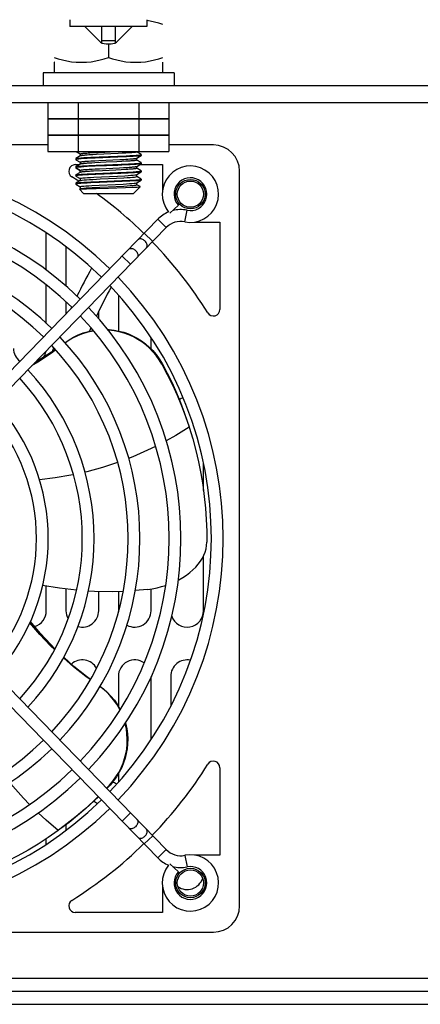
# Model space of a CAD drawing. Header units: millimetres. Extents: x 967 to 2466, y -778 to 1158.
# Tile 44 of 68: x 1739 to 1800, y 798 to 948. Entities that reach past the tile are written whole.
import ezdxf

# ---------------------------------------------------------------- set-up
doc = ezdxf.new("R2010")
doc.units = ezdxf.units.MM
doc.header["$LTSCALE"] = 30.734
doc.layers.get('0').update_dxf_attribs({"linetype": 'CONTINUOUS'})

msp = doc.modelspace()

# ---------------------------------------------------------------- linework, layer by layer
for p, q in [((1746.59, 947.66), (1746.59, 946.6)), ((1758.34, 947.66), (1758.34, 946.6)), ((1758.34, 946.6), (1746.59, 946.6)), ((1748.85, 946.6), (1751.03, 944.42)), ((1751.47, 944.11), (1751.47, 946.6)), ((1753.47, 946.6), (1753.47, 944.11)), ((1753.91, 944.42), (1756.09, 946.6)), ((1753.47, 944.42), (1751.47, 944.42)), ((1752.09, 943.98), (1752.85, 943.98)), ((1752.47, 943.98), (1752.47, 941.9)), ((1744.2, 941.16), (1744.17, 941.16)), ((1744.2, 939.56), (1744.2, 941.16)), ((1760.76, 939.56), (1760.76, 941.16)), ((1762.47, 939.56), (1742.47, 939.56)), ((1742.47, 939.56), (1742.47, 937.56)), ((1762.47, 939.56), (1762.47, 937.56)), ((1847.47, 937.56), (1577.47, 937.56)), ((1577.47, 935.06), (1847.47, 935.06)), ((1743.23, 935.06), (1743.23, 932.56)), ((1747.85, 935.06), (1747.85, 932.56)), ((1757.09, 935.06), (1757.09, 932.56)), ((1761.7, 935.06), (1761.7, 932.56)), ((1761.7, 932.56), (1743.23, 932.56)), ((1743.23, 932.56), (1761.7, 932.56)), ((1743.23, 932.56), (1743.23, 930.06)), ((1747.85, 932.56), (1747.85, 930.06)), ((1757.09, 932.56), (1757.09, 930.06)), ((1761.7, 932.56), (1761.7, 930.06)), ((1761.7, 930.06), (1743.23, 930.06)), ((1743.23, 930.06), (1761.7, 930.06)), ((1743.23, 930.06), (1743.23, 927.56)), ((1747.85, 930.06), (1747.85, 927.56)), ((1757.09, 930.06), (1757.09, 927.56)), ((1761.7, 930.06), (1761.7, 927.56)), ((1743.23, 928.56), (1681.7, 928.56)), ((1768.47, 928.56), (1761.7, 928.56)), ((1743.23, 927.56), (1761.7, 927.56)), ((1747.47, 926.48), (1747.48, 926.5)), ((1747.47, 926.48), (1747.47, 926.34)), ((1747.47, 926.34), (1747.48, 926.32)), ((1748.16, 926.89), (1747.48, 926.5)), ((1747.48, 926.5), (1747.52, 926.51)), ((1747.48, 926.32), (1748.14, 925.94)), ((1747.52, 927.55), (1748.14, 927.19)), ((1748.15, 927.19), (1748.15, 926.88)), ((1748.66, 926.97), (1748.57, 926.96)), ((1748.62, 927.29), (1748.71, 927.3)), ((1748.76, 926.98), (1748.66, 926.97)), ((1748.71, 927.3), (1748.81, 927.31)), ((1748.86, 926.99), (1748.76, 926.98)), ((1748.81, 927.31), (1748.92, 927.32)), ((1749.03, 927), (1748.86, 926.99)), ((1748.92, 927.32), (1749.03, 927.33)), ((1749.03, 927.33), (1749.15, 927.33)), ((1749.22, 927.02), (1749.03, 927)), ((1749.15, 927.33), (1749.35, 927.35)), ((1749.49, 927.04), (1749.22, 927.02)), ((1750.42, 926.56), (1749.22, 926.51)), ((1749.35, 927.35), (1749.63, 927.36)), ((1749.42, 926.1), (1749.79, 926.12)), ((1749.78, 927.05), (1749.49, 927.04)), ((1749.63, 927.36), (1750.18, 927.4)), ((1749.75, 926.68), (1751.03, 926.74)), ((1750.1, 927.07), (1749.78, 927.05)), ((1749.79, 926.12), (1750.36, 926.16)), ((1750.61, 927.1), (1750.1, 927.07)), ((1750.18, 927.4), (1750.88, 927.43)), ((1750.36, 926.16), (1750.98, 926.19)), ((1753.91, 926.71), (1750.42, 926.56)), ((1753.94, 927.26), (1750.61, 927.1)), ((1750.88, 927.43), (1751.92, 927.48)), ((1750.98, 926.19), (1754.21, 926.34)), ((1751.03, 926.74), (1753.85, 926.85)), ((1751.92, 927.48), (1753.59, 927.56)), ((1753.85, 926.85), (1755.15, 926.91)), ((1755.19, 926.76), (1753.91, 926.71)), ((1754.56, 927.29), (1753.94, 927.26)), ((1754.21, 926.34), (1754.82, 926.37)), ((1755.13, 927.32), (1754.56, 927.29)), ((1754.82, 926.37), (1755.13, 926.39)), ((1755.5, 927.34), (1755.13, 927.32)), ((1755.13, 926.39), (1755.43, 926.41)), ((1755.43, 926.41), (1755.7, 926.43)), ((1755.7, 927.36), (1755.5, 927.34)), ((1755.88, 927.37), (1755.7, 927.36)), ((1755.7, 926.43), (1755.89, 926.44)), ((1755.89, 926.12), (1755.7, 926.11)), ((1756, 927.38), (1755.88, 927.37)), ((1755.89, 926.44), (1756.06, 926.45)), ((1756, 926.13), (1755.89, 926.12)), ((1756.11, 927.39), (1756, 927.38)), ((1756.11, 926.14), (1756, 926.13)), ((1756.06, 926.45), (1756.16, 926.46)), ((1756.21, 927.4), (1756.11, 927.39)), ((1756.21, 926.15), (1756.11, 926.14)), ((1756.16, 926.46), (1756.26, 926.47)), ((1756.3, 927.4), (1756.21, 927.4)), ((1756.31, 926.16), (1756.21, 926.15)), ((1756.26, 926.47), (1756.35, 926.48)), ((1756.77, 926.55), (1757.45, 926.95)), ((1756.79, 927.5), (1756.79, 927.56)), ((1757.45, 927.12), (1756.79, 927.51)), ((1756.79, 926.25), (1756.79, 926.55)), ((1757.45, 925.87), (1756.79, 926.26)), ((1757.45, 926.95), (1757.42, 926.93)), ((1757.47, 927.11), (1757.45, 927.12)), ((1757.47, 926.96), (1757.45, 926.95)), ((1757.47, 927.11), (1757.47, 926.96)), ((1747.4, 925.56), (1748.02, 925.56)), ((1747.47, 925.23), (1747.48, 925.25)), ((1747.47, 925.23), (1747.47, 925.09)), ((1747.52, 925.11), (1747.47, 925.09)), ((1748.14, 924.69), (1747.47, 925.09)), ((1747.47, 925.09), (1747.48, 925.07)), ((1748.16, 925.64), (1747.48, 925.25)), ((1747.48, 925.25), (1747.51, 925.26)), ((1747.48, 925.07), (1748.14, 924.69)), ((1747.67, 925.14), (1747.52, 925.11)), ((1748.15, 925.94), (1748.15, 925.63)), ((1748.15, 924.38), (1748.15, 924.69)), ((1748.67, 925.72), (1748.58, 925.71)), ((1748.62, 926.04), (1748.71, 926.05)), ((1748.62, 924.79), (1748.72, 924.8)), ((1748.76, 925.73), (1748.67, 925.72)), ((1748.71, 926.05), (1748.81, 926.06)), ((1748.72, 924.8), (1748.82, 924.81)), ((1748.87, 925.74), (1748.76, 925.73)), ((1748.81, 926.06), (1748.92, 926.07)), ((1748.82, 924.81), (1748.93, 924.82)), ((1749.04, 925.75), (1748.87, 925.74)), ((1748.92, 926.07), (1749.04, 926.08)), ((1748.93, 924.82), (1749.04, 924.83)), ((1749.04, 926.08), (1749.22, 926.09)), ((1749.22, 925.77), (1749.04, 925.75)), ((1749.04, 924.83), (1749.23, 924.84)), ((1750.41, 925.31), (1749.21, 925.26)), ((1749.22, 926.09), (1749.42, 926.1)), ((1749.42, 925.78), (1749.22, 925.77)), ((1749.23, 924.84), (1749.5, 924.86)), ((1749.64, 925.8), (1749.42, 925.78)), ((1749.44, 925.42), (1750.58, 925.47)), ((1749.5, 924.86), (1749.95, 924.88)), ((1749.94, 925.81), (1749.64, 925.8)), ((1750.36, 925.84), (1749.94, 925.81)), ((1749.95, 924.88), (1750.45, 924.91)), ((1751.54, 924.64), (1750.19, 924.58)), ((1752.12, 925.92), (1750.36, 925.84)), ((1753.89, 925.45), (1750.41, 925.31)), ((1750.45, 924.91), (1751.07, 924.94)), ((1750.58, 925.47), (1754.39, 925.63)), ((1751.07, 924.94), (1754.13, 925.09)), ((1753.58, 924.74), (1751.54, 924.64)), ((1753.76, 926), (1752.12, 925.92)), ((1754.4, 924.78), (1753.58, 924.74)), ((1754.48, 926.03), (1753.76, 926)), ((1755.18, 925.51), (1753.89, 925.45)), ((1754.13, 925.09), (1754.74, 925.12)), ((1754.39, 925.63), (1755.52, 925.68)), ((1755.14, 924.82), (1754.4, 924.78)), ((1755.13, 926.07), (1754.48, 926.03)), ((1754.74, 925.12), (1755.06, 925.14)), ((1755.06, 925.14), (1755.36, 925.15)), ((1755.5, 926.09), (1755.13, 926.07)), ((1755.43, 924.84), (1755.14, 924.82)), ((1755.36, 925.15), (1755.64, 925.17)), ((1755.64, 924.85), (1755.43, 924.84)), ((1755.7, 926.11), (1755.5, 926.09)), ((1755.64, 925.17), (1755.83, 925.19)), ((1755.83, 924.86), (1755.64, 924.85)), ((1755.83, 925.19), (1756.01, 925.2)), ((1755.95, 924.87), (1755.83, 924.86)), ((1756.06, 924.88), (1755.95, 924.87)), ((1756.01, 925.2), (1756.12, 925.21)), ((1756.17, 924.89), (1756.06, 924.88)), ((1756.12, 925.21), (1756.22, 925.22)), ((1756.26, 924.9), (1756.17, 924.89)), ((1756.22, 925.22), (1756.31, 925.23)), ((1756.35, 924.91), (1756.26, 924.9)), ((1756.77, 925.3), (1757.45, 925.7)), ((1756.79, 925), (1756.79, 925.3)), ((1757.45, 924.62), (1756.79, 925.01)), ((1757.22, 925.56), (1760.72, 925.56)), ((1757.45, 925.7), (1757.42, 925.68)), ((1757.47, 925.86), (1757.45, 925.87)), ((1757.47, 924.61), (1757.45, 924.62)), ((1757.47, 925.71), (1757.45, 925.7)), ((1757.47, 925.86), (1757.47, 925.71)), ((1760.72, 925.56), (1760.72, 921.67)), ((1747.47, 923.98), (1747.48, 924)), ((1747.47, 923.98), (1747.47, 923.84)), ((1747.47, 923.84), (1747.48, 923.82)), ((1748.16, 924.39), (1747.48, 924)), ((1747.48, 924), (1747.52, 924.01)), ((1747.48, 923.82), (1748.14, 923.44)), ((1748.16, 923.14), (1747.48, 922.75)), ((1748.14, 923.44), (1748.14, 923.14)), ((1748.16, 923.14), (1748.17, 923.15)), ((1748.67, 924.47), (1748.58, 924.46)), ((1748.77, 924.48), (1748.67, 924.47)), ((1748.87, 924.49), (1748.77, 924.48)), ((1748.98, 924.5), (1748.87, 924.49)), ((1749.16, 924.51), (1748.98, 924.5)), ((1749.36, 924.53), (1749.16, 924.51)), ((1749.21, 924.16), (1750.41, 924.21)), ((1749.57, 924.54), (1749.36, 924.53)), ((1750.54, 924.07), (1749.41, 924.02)), ((1749.79, 924.56), (1749.57, 924.54)), ((1750.19, 924.58), (1749.79, 924.56)), ((1750.05, 923.32), (1751.19, 923.38)), ((1750.23, 923.65), (1751.38, 923.71)), ((1750.41, 924.21), (1753.9, 924.36)), ((1754.36, 924.22), (1750.54, 924.07)), ((1751.04, 922.99), (1754.52, 923.13)), ((1751.19, 923.38), (1753.69, 923.49)), ((1751.38, 923.71), (1753.85, 923.82)), ((1753.69, 923.49), (1754.83, 923.55)), ((1753.85, 923.82), (1754.97, 923.88)), ((1753.9, 924.36), (1755.19, 924.41)), ((1755.49, 924.28), (1754.36, 924.22)), ((1754.52, 923.13), (1755.72, 923.19)), ((1756.78, 924.05), (1757.46, 924.45)), ((1756.78, 922.8), (1757.45, 923.2)), ((1756.79, 923.75), (1756.79, 924.05)), ((1757.46, 923.37), (1756.79, 923.76)), ((1757.46, 924.45), (1757.42, 924.43)), ((1757.45, 923.2), (1757.42, 923.18)), ((1757.47, 923.21), (1757.45, 923.2)), ((1757.47, 924.46), (1757.46, 924.45)), ((1757.47, 923.36), (1757.46, 923.37)), ((1757.47, 924.61), (1757.47, 924.46)), ((1757.47, 923.36), (1757.47, 923.21)), ((1772.47, 812.56), (1772.47, 924.56)), ((1747.47, 922.73), (1747.48, 922.75)), ((1747.47, 922.73), (1747.47, 922.58)), ((1747.47, 922.58), (1747.48, 922.57)), ((1747.48, 922.75), (1747.52, 922.76)), ((1747.48, 922.57), (1748.14, 922.19)), ((1748.67, 921.16), (1748.02, 921.81)), ((1748.16, 921.89), (1748.03, 921.81)), ((1748.14, 922.19), (1748.14, 921.88)), ((1749.55, 921.92), (1750.6, 921.95)), ((1749.75, 922.93), (1751.04, 922.99)), ((1751.07, 922.84), (1749.78, 922.78)), ((1749.93, 922.38), (1751.05, 922.44)), ((1749.98, 922.07), (1751.12, 922.12)), ((1750.6, 921.95), (1752.47, 922)), ((1751.05, 922.44), (1753.52, 922.56)), ((1754.55, 922.98), (1751.07, 922.84)), ((1751.12, 922.12), (1753.63, 922.24)), ((1752.47, 922), (1755.05, 922.08)), ((1753.52, 922.56), (1754.68, 922.61)), ((1753.63, 922.24), (1754.79, 922.3)), ((1755.74, 923.04), (1754.55, 922.98)), ((1755.05, 922.08), (1756.08, 922.11)), ((1756.27, 921.16), (1757.31, 922.2)), ((1756.73, 922.79), (1756.78, 922.8)), ((1756.79, 922.5), (1756.79, 922.8)), ((1757.31, 922.21), (1756.79, 922.51)), ((1757.31, 922.2), (1757.31, 922.21)), ((1748.67, 921.16), (1756.27, 921.16)), ((1761.81, 918.15), (1763.13, 919.37)), ((1714.59, 870.58), (1759.98, 917.23)), ((1761.27, 915.97), (1759.98, 917.23)), ((1764.11, 916.85), (1764.47, 918.61)), ((1715.88, 869.33), (1761.27, 915.97)), ((1765.59, 916.81), (1769.47, 916.81)), ((1769.47, 916.81), (1769.47, 903.49)), ((1742.97, 909.47), (1742.97, 915.15)), ((1757.93, 915.11), (1759.22, 913.86)), ((1745.97, 913.05), (1745.97, 907.06)), ((1755.83, 910.38), (1754.54, 911.63)), ((1742.97, 901.35), (1742.97, 907.22)), ((1753.97, 905.68), (1753.97, 900.21)), ((1745.97, 904.64), (1745.97, 902.83)), ((1750.97, 902.06), (1750.97, 903.17)), ((1758.97, 897.56), (1758.97, 899.2)), ((1764.22, 887.19), (1764.76, 885.61)), ((1764.76, 885.61), (1764.78, 885.56)), ((1766.97, 875.9), (1766.97, 880)), ((1715.88, 867.79), (1761.27, 821.15)), ((1714.59, 866.54), (1759.98, 819.89)), ((1766.97, 857.56), (1766.97, 865.92)), ((1742.97, 857.56), (1742.97, 861.33)), ((1745.97, 860.86), (1745.97, 857.56)), ((1750.97, 857.56), (1750.97, 860.47)), ((1753.97, 860.48), (1753.97, 857.56)), ((1758.42, 860.81), (1756.56, 860.63)), ((1758.97, 857.56), (1758.97, 860.89)), ((1753.97, 847.56), (1753.97, 843.01)), ((1758.97, 837.92), (1758.97, 847.54)), ((1761.97, 847.56), (1761.97, 843.05)), ((1769.47, 833.63), (1769.47, 820.31)), ((1753.97, 832.69), (1753.97, 831.44)), ((1752.63, 830.99), (1752.17, 830.5)), ((1752.7, 830.99), (1752.2, 830.47)), ((1754.54, 825.49), (1755.83, 826.74)), ((1744.86, 824.11), (1744.8, 824.06)), ((1746.17, 825.1), (1744.84, 824.09)), ((1745.97, 824.93), (1745.97, 824.07)), ((1742.97, 821.97), (1742.97, 822.8)), ((1759.22, 823.26), (1757.93, 822.01)), ((1759.98, 819.89), (1761.27, 821.15)), ((1764.11, 820.27), (1764.47, 818.51)), ((1769.47, 820.31), (1765.59, 820.31)), ((1763.13, 817.75), (1761.81, 818.97)), ((1760.72, 815.45), (1760.72, 811.56)), ((1760.72, 811.56), (1747.4, 811.56)), ((1656.47, 808.56), (1768.47, 808.56)), ((1488.47, 801.56), (1936.47, 801.56)), ((1475.47, 799.56), (1949.47, 799.56)), ((1475.47, 797.56), (1949.47, 797.56))]:
    msp.add_line(p, q)
for points in [[(1760.77, 946.92), (1760.13, 947.12), (1759.48, 947.29), (1758.82, 947.44), (1758.34, 947.52)], [(1744.17, 941.9), (1744.8, 941.7), (1745.45, 941.53), (1746.11, 941.38), (1746.81, 941.26), (1747.54, 941.19), (1748.32, 941.16)], [(1748.32, 941.16), (1749.09, 941.19), (1749.82, 941.26), (1750.52, 941.38), (1751.18, 941.53), (1751.83, 941.7), (1752.47, 941.9)], [(1752.47, 941.9), (1753.1, 941.7), (1753.75, 941.53), (1754.41, 941.38), (1755.11, 941.26), (1755.84, 941.19), (1756.62, 941.16)], [(1756.62, 941.16), (1757.39, 941.19), (1758.12, 941.26), (1758.82, 941.38), (1759.48, 941.53), (1760.13, 941.7), (1760.77, 941.9)], [(1747.67, 926.39), (1747.52, 926.36), (1747.47, 926.34)], [(1747.52, 926.51), (1747.67, 926.54), (1747.92, 926.57), (1748.26, 926.6), (1748.68, 926.63), (1749.18, 926.65), (1749.75, 926.68)], [(1749.22, 926.51), (1748.71, 926.48), (1748.28, 926.45), (1747.93, 926.42), (1747.67, 926.39)], [(1748.15, 927.2), (1748.15, 927.2), (1748.15, 927.2), (1748.15, 927.21), (1748.16, 927.21), (1748.17, 927.22), (1748.18, 927.22), (1748.2, 927.23), (1748.21, 927.23), (1748.23, 927.23), (1748.25, 927.24), (1748.27, 927.24), (1748.3, 927.25), (1748.33, 927.25), (1748.35, 927.26), (1748.39, 927.26), (1748.42, 927.27), (1748.45, 927.27), (1748.49, 927.27), (1748.53, 927.28), (1748.57, 927.28), (1748.62, 927.29)], [(1748.57, 926.96), (1748.53, 926.96), (1748.49, 926.96), (1748.45, 926.95), (1748.42, 926.95), (1748.39, 926.94), (1748.35, 926.94), (1748.33, 926.93), (1748.3, 926.93), (1748.27, 926.92), (1748.25, 926.92), (1748.23, 926.92), (1748.21, 926.91), (1748.2, 926.91), (1748.18, 926.9), (1748.17, 926.9), (1748.16, 926.89), (1748.16, 926.89)], [(1755.15, 926.91), (1755.73, 926.94), (1756.25, 926.97), (1756.68, 927), (1757.02, 927.03), (1757.27, 927.05)], [(1757.42, 926.93), (1757.27, 926.9), (1757.02, 926.87), (1756.68, 926.85), (1756.25, 926.82), (1755.76, 926.79), (1755.19, 926.76)], [(1756.79, 927.5), (1756.79, 927.5), (1756.79, 927.49), (1756.78, 927.49), (1756.78, 927.49), (1756.77, 927.48), (1756.76, 927.48), (1756.75, 927.47), (1756.73, 927.47), (1756.72, 927.46), (1756.7, 927.46), (1756.68, 927.45), (1756.65, 927.45), (1756.63, 927.45), (1756.6, 927.44), (1756.57, 927.44), (1756.54, 927.43), (1756.5, 927.43), (1756.47, 927.42), (1756.43, 927.42), (1756.39, 927.41), (1756.35, 927.41), (1756.3, 927.4)], [(1756.79, 926.25), (1756.79, 926.24), (1756.78, 926.24), (1756.78, 926.24), (1756.77, 926.23), (1756.76, 926.23), (1756.75, 926.22), (1756.73, 926.22), (1756.72, 926.21), (1756.7, 926.21), (1756.68, 926.2), (1756.65, 926.2), (1756.63, 926.2), (1756.6, 926.19), (1756.57, 926.19), (1756.54, 926.18), (1756.51, 926.18), (1756.47, 926.17), (1756.43, 926.17), (1756.39, 926.16), (1756.35, 926.16), (1756.31, 926.16)], [(1756.35, 926.48), (1756.39, 926.48), (1756.43, 926.49), (1756.47, 926.49), (1756.51, 926.5), (1756.54, 926.5), (1756.57, 926.51), (1756.6, 926.51), (1756.63, 926.52), (1756.65, 926.52), (1756.68, 926.52), (1756.7, 926.53), (1756.72, 926.53), (1756.73, 926.54), (1756.75, 926.54), (1756.76, 926.55), (1756.77, 926.55), (1756.77, 926.55)], [(1757.27, 927.05), (1757.42, 927.08), (1757.47, 927.11)], [(1747.51, 925.26), (1747.64, 925.29), (1747.86, 925.31), (1748.15, 925.34), (1748.52, 925.37), (1748.95, 925.39), (1749.44, 925.42)], [(1749.21, 925.26), (1748.7, 925.23), (1748.27, 925.2), (1747.93, 925.17), (1747.67, 925.14)], [(1748.15, 925.95), (1748.15, 925.95), (1748.15, 925.95), (1748.15, 925.96), (1748.16, 925.96), (1748.17, 925.97), (1748.18, 925.97), (1748.2, 925.98), (1748.21, 925.98), (1748.23, 925.98), (1748.25, 925.99), (1748.27, 925.99), (1748.3, 926), (1748.33, 926), (1748.36, 926.01), (1748.39, 926.01), (1748.42, 926.02), (1748.46, 926.02), (1748.49, 926.03), (1748.53, 926.03), (1748.58, 926.03), (1748.62, 926.04)], [(1748.15, 924.69), (1748.15, 924.7), (1748.15, 924.7), (1748.15, 924.71), (1748.16, 924.71), (1748.17, 924.72), (1748.18, 924.72), (1748.2, 924.73), (1748.21, 924.73), (1748.23, 924.73), (1748.25, 924.74), (1748.28, 924.74), (1748.3, 924.75), (1748.33, 924.75), (1748.36, 924.76), (1748.39, 924.76), (1748.42, 924.77), (1748.46, 924.77), (1748.5, 924.78), (1748.54, 924.78), (1748.58, 924.79), (1748.62, 924.79)], [(1748.58, 925.71), (1748.53, 925.71), (1748.49, 925.71), (1748.46, 925.7), (1748.42, 925.7), (1748.39, 925.69), (1748.36, 925.69), (1748.33, 925.68), (1748.3, 925.68), (1748.27, 925.67), (1748.25, 925.67), (1748.23, 925.67), (1748.21, 925.66), (1748.2, 925.66), (1748.18, 925.65), (1748.17, 925.65), (1748.16, 925.64), (1748.16, 925.64)], [(1757.42, 925.68), (1757.26, 925.65), (1757.02, 925.62), (1756.68, 925.6), (1756.25, 925.57), (1755.75, 925.54), (1755.18, 925.51)], [(1755.52, 925.68), (1756.01, 925.7), (1756.44, 925.73), (1756.8, 925.76), (1757.09, 925.78), (1757.3, 925.81)], [(1756.31, 925.23), (1756.35, 925.23), (1756.4, 925.23), (1756.44, 925.24), (1756.47, 925.24), (1756.51, 925.25), (1756.54, 925.25), (1756.57, 925.26), (1756.6, 925.26), (1756.63, 925.27), (1756.66, 925.27), (1756.68, 925.27), (1756.7, 925.28), (1756.72, 925.28), (1756.73, 925.29), (1756.75, 925.29), (1756.76, 925.3), (1756.77, 925.3), (1756.77, 925.3)], [(1756.79, 925), (1756.79, 925), (1756.78, 924.99), (1756.78, 924.99), (1756.77, 924.98), (1756.76, 924.98), (1756.75, 924.97), (1756.73, 924.97), (1756.72, 924.96), (1756.7, 924.96), (1756.68, 924.96), (1756.66, 924.95), (1756.63, 924.95), (1756.6, 924.94), (1756.57, 924.94), (1756.54, 924.93), (1756.51, 924.93), (1756.47, 924.92), (1756.44, 924.92), (1756.4, 924.91), (1756.35, 924.91)], [(1757.3, 925.81), (1757.42, 925.83), (1757.47, 925.86)], [(1747.64, 923.89), (1747.51, 923.86), (1747.47, 923.84)], [(1747.52, 924.01), (1747.67, 924.04), (1747.93, 924.07), (1748.27, 924.1), (1748.7, 924.13), (1749.21, 924.16)], [(1749.41, 924.02), (1748.92, 923.99), (1748.49, 923.96), (1748.14, 923.94), (1747.85, 923.91), (1747.64, 923.89)], [(1748.14, 923.44), (1748.2, 923.48), (1748.34, 923.5), (1748.57, 923.53), (1748.88, 923.56), (1749.26, 923.59), (1749.71, 923.62), (1750.23, 923.65)], [(1748.58, 924.46), (1748.54, 924.46), (1748.5, 924.46), (1748.46, 924.45), (1748.42, 924.45), (1748.39, 924.44), (1748.36, 924.44), (1748.33, 924.43), (1748.3, 924.43), (1748.28, 924.42), (1748.25, 924.42), (1748.23, 924.42), (1748.21, 924.41), (1748.2, 924.41), (1748.18, 924.4), (1748.17, 924.4), (1748.16, 924.39), (1748.16, 924.39)], [(1748.17, 923.15), (1748.27, 923.17), (1748.47, 923.2), (1748.76, 923.23), (1749.12, 923.26), (1749.55, 923.29), (1750.05, 923.32)], [(1754.83, 923.55), (1755.34, 923.58), (1755.78, 923.61), (1756.15, 923.64), (1756.44, 923.67), (1756.65, 923.7), (1756.76, 923.73), (1756.79, 923.75)], [(1754.97, 923.88), (1755.45, 923.91), (1755.88, 923.94), (1756.23, 923.97), (1756.5, 924), (1756.68, 924.02), (1756.78, 924.05)], [(1755.19, 924.41), (1755.75, 924.44), (1756.25, 924.47), (1756.68, 924.5), (1757.02, 924.52), (1757.26, 924.55)], [(1757.42, 924.43), (1757.29, 924.41), (1757.08, 924.38), (1756.78, 924.35), (1756.42, 924.33), (1755.99, 924.3), (1755.49, 924.28)], [(1755.72, 923.19), (1756.23, 923.22), (1756.66, 923.25), (1757.01, 923.27), (1757.26, 923.3)], [(1757.42, 923.18), (1757.26, 923.15), (1757.01, 923.12), (1756.66, 923.1), (1756.24, 923.07), (1755.74, 923.04)], [(1757.26, 924.55), (1757.42, 924.58), (1757.47, 924.61)], [(1757.26, 923.3), (1757.42, 923.33), (1757.47, 923.36)], [(1747.67, 922.64), (1747.52, 922.61), (1747.47, 922.58)], [(1747.52, 922.76), (1747.67, 922.79), (1747.92, 922.82), (1748.26, 922.85), (1748.68, 922.88), (1749.18, 922.9), (1749.75, 922.93)], [(1749.78, 922.78), (1749.19, 922.76), (1748.69, 922.73), (1748.26, 922.7), (1747.91, 922.67), (1747.67, 922.64)], [(1748.02, 921.81), (1748.02, 921.81), (1748.03, 921.81)], [(1748.03, 921.81), (1748.07, 921.83), (1748.2, 921.85), (1748.43, 921.86), (1748.73, 921.88), (1749.11, 921.9), (1749.55, 921.92)], [(1748.14, 922.19), (1748.15, 922.21), (1748.24, 922.24), (1748.42, 922.27), (1748.69, 922.3), (1749.03, 922.32), (1749.45, 922.35), (1749.93, 922.38)], [(1748.16, 921.89), (1748.25, 921.92), (1748.43, 921.95), (1748.7, 921.98), (1749.06, 922.01), (1749.49, 922.04), (1749.98, 922.07)], [(1754.68, 922.61), (1755.2, 922.64), (1755.65, 922.67), (1756.04, 922.7), (1756.36, 922.73), (1756.59, 922.76), (1756.73, 922.79)], [(1754.79, 922.3), (1755.3, 922.33), (1755.75, 922.36), (1756.12, 922.39), (1756.42, 922.42), (1756.64, 922.45), (1756.76, 922.48), (1756.79, 922.5)], [(1756.08, 922.11), (1756.5, 922.13), (1756.83, 922.15), (1757.08, 922.17), (1757.24, 922.18), (1757.31, 922.2)], [(1758.03, 913.93), (1757.92, 914.02), (1757.81, 914.1), (1757.69, 914.16), (1757.56, 914.21), (1757.44, 914.24), (1757.32, 914.25), (1757.21, 914.24), (1757.11, 914.21), (1757.02, 914.16), (1756.94, 914.1)], [(1755.52, 912.65), (1755.6, 912.71), (1755.69, 912.76), (1755.8, 912.79), (1755.91, 912.8), (1756.03, 912.79), (1756.15, 912.76), (1756.27, 912.71), (1756.39, 912.65), (1756.51, 912.57), (1756.61, 912.48)], [(1758.23, 912.85), (1758.29, 912.92), (1758.33, 913.02), (1758.36, 913.12), (1758.37, 913.23), (1758.35, 913.35), (1758.32, 913.47), (1758.27, 913.59), (1758.21, 913.71), (1758.12, 913.83), (1758.03, 913.93)], [(1756.61, 912.48), (1756.71, 912.37), (1756.79, 912.26), (1756.86, 912.14), (1756.91, 912.02), (1756.94, 911.9), (1756.95, 911.78), (1756.95, 911.67), (1756.92, 911.56), (1756.88, 911.47), (1756.81, 911.39)], [(1745.84, 898.44), (1746.44, 898.85), (1747.11, 899.25), (1747.83, 899.6), (1748.6, 899.9), (1749.39, 900.14), (1750.11, 900.29)], [(1750.19, 900.2), (1750.11, 900.19), (1749.29, 900.01), (1748.48, 899.76), (1747.71, 899.45), (1746.98, 899.09), (1746.31, 898.68), (1745.89, 898.38)], [(1752.35, 900.42), (1752.55, 900.42), (1753.31, 900.34), (1754.05, 900.2), (1754.79, 900), (1755.51, 899.75), (1756.21, 899.44), (1756.86, 899.1), (1757.49, 898.71), (1758.09, 898.26), (1758.68, 897.76), (1759.23, 897.21), (1759.75, 896.6), (1760.22, 895.94), (1760.64, 895.26)], [(1760.61, 895.15), (1760.2, 895.82), (1759.75, 896.46), (1759.25, 897.05), (1758.72, 897.59), (1758.16, 898.08), (1757.56, 898.53), (1756.94, 898.93), (1756.29, 899.29), (1755.58, 899.6), (1754.84, 899.87), (1754.09, 900.08), (1753.32, 900.22), (1752.54, 900.31), (1752.44, 900.31)], [(1744.43, 897.31), (1743.77, 896.82), (1741.78, 895.49), (1740.73, 894.87)], [(1744.36, 897.38), (1743.79, 896.97), (1741.7, 895.63), (1741.2, 895.34)], [(1760.61, 895.15), (1760.62, 895.17), (1760.62, 895.19), (1760.63, 895.21), (1760.63, 895.22), (1760.64, 895.24), (1760.64, 895.26)], [(1760.61, 895.15), (1761.44, 893.59), (1762.22, 892), (1762.94, 890.41), (1763.6, 888.81), (1764.22, 887.19)], [(1760.64, 895.26), (1761.42, 893.78), (1762.16, 892.29), (1762.83, 890.79), (1763.46, 889.29), (1764.03, 887.76), (1764.52, 886.33)], [(1764.78, 885.56), (1762.74, 884.28), (1761.27, 883.47)], [(1764.78, 885.56), (1765.32, 883.77), (1765.8, 882), (1766.21, 880.25), (1766.56, 878.5), (1766.86, 876.73), (1767.09, 874.96), (1767.27, 873.2), (1767.39, 871.45), (1767.45, 869.71), (1767.46, 868)], [(1759.66, 882.62), (1758.44, 882.02), (1756.19, 881.04), (1755.54, 880.79)], [(1753.85, 880.15), (1751.54, 879.4), (1749.15, 878.75), (1748.87, 878.69)], [(1747.11, 878.3), (1746.74, 878.22), (1744.32, 877.81), (1741.92, 877.52)], [(1763.11, 862.23), (1763.2, 862.27), (1763.8, 862.61), (1764.36, 862.98), (1764.89, 863.37), (1765.36, 863.78), (1765.79, 864.21), (1766.17, 864.65), (1766.51, 865.1), (1766.79, 865.56), (1767.02, 866.03), (1767.21, 866.51), (1767.35, 867), (1767.43, 867.5), (1767.46, 868)], [(1747.57, 860.67), (1745, 860.98), (1742.41, 861.43)], [(1754.7, 860.51), (1753.04, 860.45), (1750.34, 860.48), (1749.39, 860.54)], [(1758.42, 860.81), (1759.15, 860.92), (1759.87, 861.06), (1760.57, 861.24), (1761.18, 861.42)], [(1744.22, 851.64), (1743.61, 852.23), (1741.97, 853.95), (1740.45, 855.71)], [(1744.29, 851.77), (1743.66, 852.39), (1742.04, 854.15), (1740.56, 855.94)], [(1749.68, 847.05), (1749.02, 847.52), (1747.14, 849.01), (1745.58, 850.36)], [(1749.71, 847.1), (1749.1, 847.54), (1747.2, 849.07), (1745.63, 850.47)], [(1754.22, 842.45), (1754.15, 842.59), (1753.73, 843.3), (1753.25, 843.98), (1752.73, 844.6), (1752.16, 845.17), (1751.57, 845.68), (1751.15, 845.99)], [(1751.17, 846.03), (1751.69, 845.64), (1752.28, 845.12), (1752.84, 844.54), (1753.37, 843.9), (1753.85, 843.22), (1754.26, 842.51)], [(1752.63, 830.99), (1753.15, 831.58), (1753.61, 832.22), (1754.03, 832.89), (1754.39, 833.59), (1754.69, 834.3), (1754.93, 835.02), (1755.11, 835.74), (1755.24, 836.48), (1755.32, 837.25), (1755.34, 838.03), (1755.29, 838.8), (1755.19, 839.57), (1755.03, 840.34), (1755.01, 840.38)], [(1755.06, 840.45), (1755.1, 840.28), (1755.26, 839.54), (1755.36, 838.79), (1755.4, 838.04), (1755.38, 837.27), (1755.31, 836.51), (1755.18, 835.78), (1755.01, 835.07), (1754.77, 834.35), (1754.48, 833.64), (1754.12, 832.94), (1753.7, 832.26), (1753.23, 831.61), (1752.7, 830.99)], [(1740.42, 828.03), (1739.48, 828.99), (1737.85, 830.83), (1737.42, 831.37)], [(1752.63, 830.99), (1752.64, 830.99), (1752.65, 830.99), (1752.66, 830.99), (1752.68, 830.99), (1752.69, 830.99), (1752.7, 830.99)], [(1750.93, 829.2), (1750.28, 828.57), (1749.03, 827.43), (1747.76, 826.34), (1746.45, 825.3), (1745.19, 824.35)], [(1750.9, 829.23), (1750.14, 828.49), (1748.85, 827.31), (1747.53, 826.18), (1746.17, 825.1)], [(1744.8, 824.06), (1742.96, 825.61), (1741.73, 826.74)], [(1756.81, 825.73), (1756.88, 825.65), (1756.92, 825.56), (1756.95, 825.45), (1756.95, 825.34), (1756.94, 825.22), (1756.91, 825.1), (1756.86, 824.98), (1756.79, 824.86), (1756.71, 824.75), (1756.61, 824.64)], [(1744.8, 824.06), (1743.27, 822.99), (1741.73, 821.99), (1740.2, 821.06), (1738.64, 820.19), (1737.04, 819.36), (1735.43, 818.58), (1733.81, 817.87), (1732.19, 817.22), (1730.55, 816.62), (1728.93, 816.08)], [(1756.61, 824.64), (1756.51, 824.55), (1756.39, 824.47), (1756.27, 824.41), (1756.15, 824.36), (1756.03, 824.33), (1755.91, 824.32), (1755.8, 824.33), (1755.69, 824.36), (1755.6, 824.41), (1755.52, 824.47)], [(1758.03, 823.19), (1758.12, 823.29), (1758.21, 823.41), (1758.27, 823.52), (1758.32, 823.65), (1758.35, 823.77), (1758.37, 823.89), (1758.36, 824), (1758.33, 824.1), (1758.29, 824.19), (1758.23, 824.27)], [(1756.94, 823.02), (1757.02, 822.96), (1757.11, 822.91), (1757.21, 822.88), (1757.32, 822.87), (1757.44, 822.88), (1757.56, 822.91), (1757.69, 822.96), (1757.81, 823.02), (1757.92, 823.1), (1758.03, 823.19)]]:
    msp.add_lwpolyline(points)
for centre, radius in [((1764.97, 921.06), 2.25), ((1764.97, 921.06), 2), ((1764.97, 816.06), 2.25), ((1764.97, 816.06), 2)]:
    msp.add_circle(centre, radius)
for centre, radius, start, end in [((1752.09, 945.48), 1.5, 225, 270), ((1752.85, 945.48), 1.5, 270, 315), ((1768.47, 924.56), 4, 0, 90), ((1712.47, 868.56), 57.5, 45.6699, 134.3301), ((1747.4, 924.56), 1, 90, 238.0473), ((1764.97, 921.06), 4.3, 258.4999, 219.249), ((1712.47, 868.56), 55.7, 45.6661, 134.3339), ((1712.47, 868.56), 65, 56.9213, 58.0473), ((1764.97, 921.06), 2.5, 258.4999, 222.6679), ((1712.47, 868.56), 65, 45.6823, 54.0409), ((1712.47, 868.56), 51.05, 45.6561, 134.3439), ((1763.49, 913.81), 4.9, 78.4999, 104.9355), ((1712.47, 868.56), 49.25, 45.6516, 134.3484), ((1763.49, 913.81), 4.9, 112.195, 135.7794), ((1763.49, 913.81), 3.1, 78.4999, 135.7794), ((1712.47, 868.56), 44.8, 45.6389, 134.3611), ((1712.47, 868.56), 65, 31.9527, 44.0981), ((1712.47, 868.56), 43, 45.633, 134.367), ((1849.63, 854.84), 113.88, 151.1499, 153.5753), ((1712.47, 868.56), 57.5, 316.1248, 43.8752), ((1849.63, 854.84), 109.88, 151.7209, 154.3108), ((1712.47, 868.56), 55.7, 316.1858, 43.8142), ((1849.63, 854.84), 113.88, 154.5232, 154.6377), ((1712.47, 868.56), 51.05, 316.3656, 43.6344), ((1712.47, 868.56), 49.25, 316.444, 43.556), ((1768.47, 903.49), 1, 211.9527, 360), ((1849.63, 854.84), 109.88, 155.3383, 155.634), ((1712.47, 868.56), 44.8, 316.6652, 43.3348), ((1712.47, 868.56), 43, 316.7675, 43.2325), ((1849.63, 854.84), 113.88, 157.9155, 158.2597), ((1740.47, 897.56), 2.5, 180, 231.9515), ((1740.47, 897.56), 2.5, 326.2608, 349.9359), ((1756.47, 897.56), 2.5, 358.0969, 360), ((1712.47, 868.56), 37.8, 317.1183, 42.8817), ((1712.47, 868.56), 36, 317.2633, 42.7367), ((1712.47, 868.56), 30.8, 317.7776, 42.2224), ((1764.47, 887.56), 2.5, 103.9743, 118.7345), ((1712.47, 868.56), 29, 317.999, 42.001), ((1740.47, 857.56), 2.5, 286.9593, 360), ((1748.47, 857.56), 2.5, 180, 209.9796), ((1748.47, 857.56), 2.5, 254.2491, 360), ((1756.47, 857.56), 2.5, 180, 183.7552), ((1756.47, 857.56), 2.5, 241.5073, 360), ((1764.47, 857.56), 2.5, 199.6459, 360), ((1748.47, 847.56), 2.5, 29.4119, 131.7208), ((1756.47, 847.56), 2.5, 54.5645, 180), ((1764.47, 847.56), 2.5, 78.4082, 180), ((1712.47, 868.56), 43, 225.633, 314.367), ((1712.47, 868.56), 44.8, 225.6389, 314.3611), ((1768.47, 833.63), 1, 0, 148.0473), ((1712.47, 868.56), 49.25, 225.6516, 314.3484), ((1712.47, 868.56), 65, 315.9019, 328.0473), ((1712.47, 868.56), 51.05, 225.6561, 314.3439), ((1698.75, 731.39), 113.88, 61.1499, 61.4907), ((1712.47, 868.56), 55.7, 225.6661, 314.3339), ((1712.47, 868.56), 57.5, 225.6699, 314.3301), ((1698.75, 731.39), 109.88, 61.7209, 62.0865), ((1712.47, 868.56), 65, 301.9527, 314.3177), ((1763.49, 823.31), 3.1, 224.2206, 281.5001), ((1763.49, 823.31), 4.9, 224.2206, 247.805), ((1764.97, 816.06), 4.3, 140.751, 101.5001), ((1763.49, 823.31), 4.9, 255.0645, 281.5001), ((1764.97, 816.06), 2.5, 137.3321, 101.5001), ((1764.47, 817.56), 2.5, 235.3658, 341.5385), ((1747.4, 812.56), 1, 121.9527, 270), ((1768.47, 812.56), 4, 270, 360)]:
    msp.add_arc(centre, radius, start, end)

doc.saveas('drawing.dxf')
